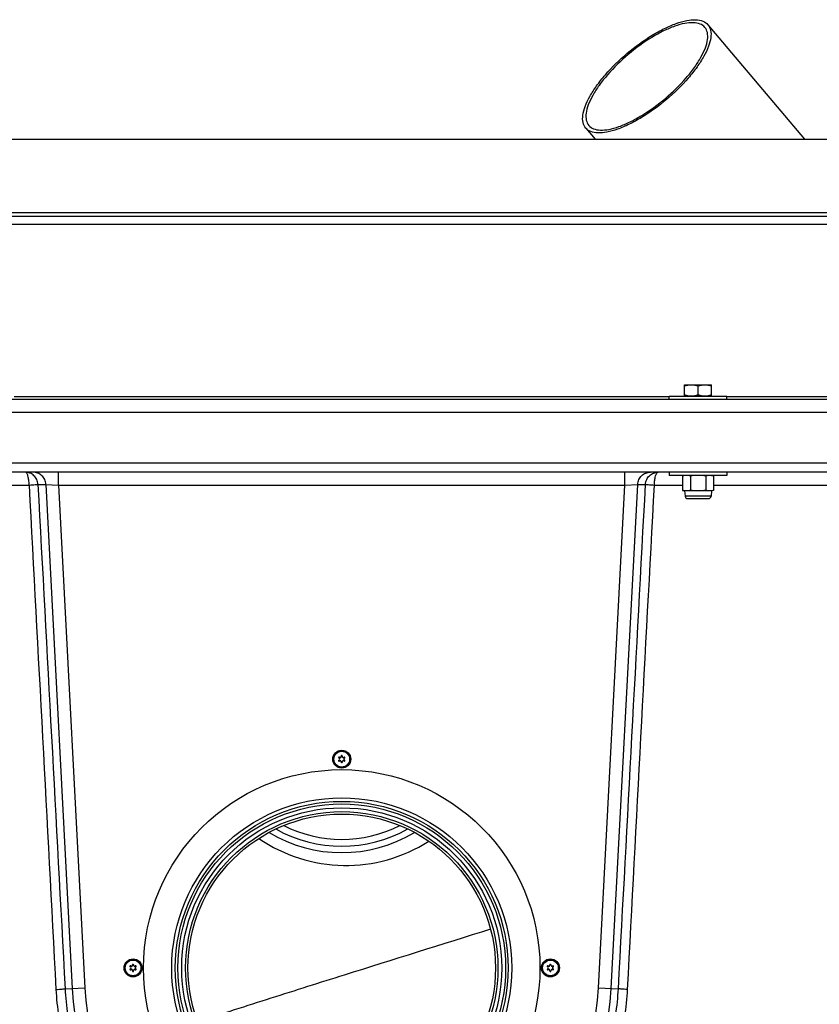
# Model space of a CAD drawing. Header units: millimetres. Extents: x 0 to 297, y 0 to 210.
# Tile 32 of 34: x 234 to 246, y 164 to 179. Entities that reach past the tile are written whole.
import ezdxf

# ---------------------------------------------------------------- set-up
doc = ezdxf.new("R2010")
doc.units = ezdxf.units.MM
doc.header["$LTSCALE"] = 16.335
doc.layers.get('0').update_dxf_attribs({"linetype": 'CONTINUOUS'})
doc.layers.add('AXES_REF', color=7, linetype='CONTINUOUS')

msp = doc.modelspace()

# ---------------------------------------------------------------- linework, layer by layer
at = {"color": 7, "linetype": 'Continuous'}
for p, q in [((244.603, 178.803), (246.113, 177.015)), ((242.693, 177.189), (242.84, 177.015)), ((229.124, 177.015), (248.64, 177.015)), ((224.024, 175.815), (253.74, 175.815)), ((244.239, 173.181), (244.24, 173.181)), ((244.239, 173.008), (244.239, 173.181)), ((244.24, 173.181), (244.658, 173.181)), ((244.449, 173.027), (244.449, 173.162)), ((244.659, 173.181), (244.658, 173.181)), ((244.659, 173.008), (244.659, 173.181)), ((243.999, 172.955), (243.999, 173.005)), ((243.999, 173.005), (244.899, 173.005)), ((244.24, 173.007), (244.239, 173.008)), ((244.24, 173.005), (244.24, 173.007)), ((244.24, 173.007), (244.658, 173.007)), ((244.658, 173.007), (244.659, 173.008)), ((244.658, 173.005), (244.658, 173.007)), ((244.899, 172.955), (244.899, 173.005)), ((221.142, 172.955), (256.622, 172.955)), ((256.822, 171.955), (220.942, 171.955)), ((256.182, 171.815), (221.582, 171.815)), ((243.999, 171.815), (243.999, 171.765)), ((244.899, 171.765), (243.999, 171.765)), ((244.239, 171.765), (244.207, 171.757)), ((244.207, 171.757), (244.207, 171.532)), ((244.328, 171.757), (244.328, 171.532)), ((244.57, 171.757), (244.57, 171.532)), ((244.659, 171.765), (244.692, 171.757)), ((244.692, 171.757), (244.692, 171.532)), ((244.899, 171.815), (244.899, 171.765)), ((244.207, 171.532), (244.239, 171.523)), ((244.239, 171.523), (244.246, 171.439)), ((244.659, 171.523), (244.239, 171.523)), ((244.659, 171.523), (244.652, 171.439)), ((244.692, 171.532), (244.659, 171.523)), ((244.612, 171.402), (244.286, 171.402))]:
    msp.add_line(p, q, dxfattribs=at)
at = {"color": 9, "linetype": 'Continuous'}
for p, q in [((229.084, 175.873), (248.68, 175.873)), ((248.735, 175.681), (229.029, 175.681)), ((233.765, 172.996), (243.999, 172.996)), ((244.899, 172.996), (250.673, 172.996)), ((220.942, 172.755), (256.822, 172.755)), ((234.459, 171.615), (234.459, 171.815)), ((243.305, 171.615), (243.305, 171.815)), ((233.557, 171.615), (233.998, 171.615)), ((234.136, 171.626), (234.259, 171.626)), ((234.259, 171.626), (234.672, 163.755)), ((234.259, 171.626), (234.459, 171.615)), ((234.459, 171.615), (234.871, 163.765)), ((234.459, 171.615), (243.305, 171.615)), ((242.893, 163.765), (243.305, 171.615)), ((243.092, 163.755), (243.505, 171.626)), ((243.305, 171.615), (243.505, 171.626)), ((243.505, 171.626), (243.628, 171.626)), ((243.766, 171.615), (244.207, 171.615)), ((244.692, 171.615), (248.705, 171.615)), ((244.652, 171.439), (244.246, 171.439)), ((234.56, 163.749), (234.871, 163.765)), ((242.893, 163.765), (243.204, 163.749))]:
    msp.add_line(p, q, dxfattribs=at)
at = {"color": 7, "linetype": 'Continuous'}
for centre, radius in [((238.882, 167.335), 0.14), ((238.882, 164.075), 2.56), ((238.882, 164.075), 2.5), ((238.882, 164.075), 2.402), ((235.622, 164.075), 0.14), ((242.142, 164.075), 0.14)]:
    msp.add_circle(centre, radius, dxfattribs=at)
at = {"color": 9, "linetype": 'Continuous'}
for centre, radius in [((238.882, 167.335), 0.136), ((238.882, 167.335), 0.125), ((238.882, 167.335), 0.123), ((235.622, 164.075), 0.136), ((242.142, 164.075), 0.136), ((235.622, 164.075), 0.125), ((235.622, 164.075), 0.123), ((242.142, 164.075), 0.125), ((242.142, 164.075), 0.123)]:
    msp.add_circle(centre, radius, dxfattribs=at)
at = {"color": 7, "linetype": 'Continuous'}
for centre, radius, start, end in [((244.27, 171.538), 0.228, 97.8356, 98.9101), ((244.286, 171.443), 0.0403, 184.7245, 270), ((244.612, 171.443), 0.0403, 270, 355.2755), ((244.628, 171.751), 0.228, 277.8356, 278.9081), ((238.841, 167.359), 0.00849, 45, 255), ((238.841, 167.312), 0.00849, 105, 315), ((238.834, 167.335), 0.0161, 285, 75), ((238.858, 167.377), 0.0161, 225, 15), ((238.858, 167.294), 0.0161, 345, 135), ((238.882, 167.383), 0.00849, 345, 195), ((238.882, 167.288), 0.00849, 165, 15), ((238.906, 167.377), 0.0161, 165, 315), ((238.906, 167.294), 0.0161, 45, 195), ((238.929, 167.335), 0.0161, 105, 255), ((238.923, 167.359), 0.00849, 285, 135), ((238.923, 167.312), 0.00849, 225, 75), ((238.882, 168.075), 1.994, 242.9481, 297.0519), ((238.882, 168.075), 2.2, 238.9056, 301.0944), ((235.581, 164.099), 0.00849, 45, 255), ((235.581, 164.052), 0.00849, 105, 315), ((235.574, 164.075), 0.0161, 285, 75), ((235.598, 164.117), 0.0161, 225, 15), ((235.598, 164.034), 0.0161, 345, 135), ((235.622, 164.123), 0.00849, 345, 195), ((235.646, 164.117), 0.0161, 165, 315), ((235.646, 164.034), 0.0161, 45, 195), ((235.669, 164.075), 0.0161, 105, 255), ((235.663, 164.099), 0.00849, 285, 135), ((235.663, 164.052), 0.00849, 225, 75), ((242.101, 164.099), 0.00849, 45, 255), ((242.101, 164.052), 0.00849, 105, 315), ((242.094, 164.075), 0.0161, 285, 75), ((242.118, 164.117), 0.0161, 225, 15), ((242.118, 164.034), 0.0161, 345, 135), ((242.142, 164.123), 0.00849, 345, 195), ((242.166, 164.117), 0.0161, 165, 315), ((242.166, 164.034), 0.0161, 45, 195), ((242.189, 164.075), 0.0161, 105, 255), ((242.183, 164.099), 0.00849, 285, 135), ((242.183, 164.052), 0.00849, 225, 75), ((235.622, 164.028), 0.00849, 165, 15), ((242.142, 164.028), 0.00849, 165, 15)]:
    msp.add_arc(centre, radius, start, end, dxfattribs=at)
at = {"color": 9, "linetype": 'Continuous'}
for centre, radius, start, end in [((238.882, 168.075), 2.1, 240.6334, 299.3666), ((238.947, 168.075), 2.4, 235.4681, 302.6569), ((238.882, 163.975), 4.216, 183, 357), ((238.882, 163.975), 4.017, 183, 357)]:
    msp.add_arc(centre, radius, start, end, dxfattribs=at)
at = {"color": 7, "linetype": 'Continuous'}
for points in [[(242.693, 177.189), (242.673, 177.214), (242.643, 177.28), (242.645, 177.399), (242.684, 177.537), (242.758, 177.691), (242.865, 177.856), (243.052, 178.091), (243.336, 178.366), (243.654, 178.599), (243.917, 178.745), (244.098, 178.823), (244.262, 178.87), (244.404, 178.885), (244.522, 178.868), (244.582, 178.827), (244.603, 178.803)], [(244.554, 178.761), (244.535, 178.785), (244.477, 178.823), (244.365, 178.84), (244.23, 178.825), (244.075, 178.78), (243.903, 178.706), (243.654, 178.568), (243.352, 178.347), (243.083, 178.086), (242.905, 177.864), (242.804, 177.707), (242.733, 177.561), (242.696, 177.43), (242.694, 177.317), (242.723, 177.254), (242.742, 177.231)], [(244.603, 178.803), (244.623, 178.778), (244.653, 178.712), (244.651, 178.593), (244.612, 178.455), (244.538, 178.301), (244.431, 178.136), (244.244, 177.901), (243.961, 177.626), (243.642, 177.393), (243.38, 177.248), (243.199, 177.17), (243.034, 177.122), (242.892, 177.107), (242.774, 177.125), (242.714, 177.165), (242.693, 177.189)], [(242.742, 177.231), (242.762, 177.208), (242.819, 177.169), (242.931, 177.152), (243.066, 177.167), (243.222, 177.212), (243.393, 177.286), (243.642, 177.424), (243.945, 177.645), (244.213, 177.906), (244.391, 178.129), (244.492, 178.286), (244.563, 178.432), (244.6, 178.562), (244.602, 178.675), (244.574, 178.738), (244.554, 178.761)]]:
    msp.add_open_spline(points, degree=3, knots=[0, 0, 0, 0, 0.033567, 0.073602, 0.123425, 0.183686, 0.25351, 0.331128, 0.5, 0.668872, 0.74649, 0.816314, 0.876575, 0.926398, 0.966433, 1, 1, 1, 1], dxfattribs=at)
for points in [[(244.239, 173.162), (244.273, 173.173), (244.344, 173.188), (244.415, 173.173), (244.449, 173.162)], [(244.449, 173.162), (244.483, 173.173), (244.554, 173.188), (244.625, 173.173), (244.659, 173.162)], [(244.239, 173.027), (244.273, 173.016), (244.344, 173.001), (244.415, 173.016), (244.449, 173.027)], [(244.449, 173.027), (244.483, 173.016), (244.554, 173.001), (244.625, 173.016), (244.659, 173.027)], [(244.235, 171.763), (244.226, 171.761), (244.216, 171.759), (244.207, 171.757)], [(244.267, 171.765), (244.258, 171.765), (244.249, 171.765), (244.239, 171.764)], [(244.328, 171.757), (244.308, 171.762), (244.288, 171.765), (244.267, 171.765)], [(244.449, 171.765), (244.409, 171.765), (244.368, 171.762), (244.328, 171.757)], [(244.57, 171.757), (244.53, 171.762), (244.49, 171.765), (244.449, 171.765)], [(244.631, 171.765), (244.611, 171.765), (244.59, 171.762), (244.57, 171.757)], [(244.692, 171.757), (244.672, 171.762), (244.651, 171.765), (244.631, 171.765)], [(244.239, 171.525), (244.228, 171.527), (244.217, 171.529), (244.207, 171.532)], [(244.267, 171.523), (244.258, 171.523), (244.249, 171.524), (244.239, 171.525)], [(244.328, 171.532), (244.308, 171.527), (244.288, 171.523), (244.267, 171.523)], [(244.449, 171.523), (244.409, 171.523), (244.368, 171.527), (244.328, 171.532)], [(244.57, 171.532), (244.53, 171.527), (244.49, 171.523), (244.449, 171.523)], [(244.631, 171.523), (244.611, 171.523), (244.59, 171.527), (244.57, 171.532)], [(244.659, 171.525), (244.65, 171.524), (244.64, 171.523), (244.631, 171.523)], [(244.692, 171.532), (244.682, 171.53), (244.673, 171.528), (244.663, 171.526)]]:
    msp.add_open_spline(points, degree=3, dxfattribs=at)
at = {"color": 9, "linetype": 'Continuous'}
for points, knots in [([(234.136, 171.626), (234.135, 171.651), (234.122, 171.701), (234.077, 171.764), (234.013, 171.806), (233.962, 171.815), (233.937, 171.815)], [0, 0, 0, 0, 0.25044, 0.50061, 0.750427, 1, 1, 1, 1]), ([(233.998, 171.615), (233.998, 171.641), (233.995, 171.689), (233.985, 171.744), (233.972, 171.78), (233.961, 171.802), (233.946, 171.815), (233.937, 171.815)], [0, 0, 0, 0, 0.35076, 0.653684, 0.775079, 0.872439, 1, 1, 1, 1]), ([(234.259, 171.626), (234.258, 171.651), (234.246, 171.701), (234.201, 171.764), (234.136, 171.806), (234.085, 171.815), (234.06, 171.815)], [0, 0, 0, 0, 0.25044, 0.50061, 0.750427, 1, 1, 1, 1]), ([(243.505, 171.626), (243.506, 171.651), (243.518, 171.701), (243.563, 171.764), (243.628, 171.806), (243.679, 171.815), (243.704, 171.815)], [0, 0, 0, 0, 0.25044, 0.50061, 0.750427, 1, 1, 1, 1]), ([(243.628, 171.626), (243.629, 171.651), (243.642, 171.701), (243.686, 171.764), (243.751, 171.806), (243.802, 171.815), (243.827, 171.815)], [0, 0, 0, 0, 0.25044, 0.50061, 0.750427, 1, 1, 1, 1]), ([(243.766, 171.615), (243.766, 171.641), (243.769, 171.689), (243.779, 171.744), (243.792, 171.78), (243.803, 171.802), (243.818, 171.815), (243.827, 171.815)], [0, 0, 0, 0, 0.35076, 0.653684, 0.775079, 0.872439, 1, 1, 1, 1]), ([(233.998, 171.615), (234.015, 171.616), (234.047, 171.619), (234.089, 171.621), (234.117, 171.624), (234.131, 171.625), (234.136, 171.626)], [0, 0, 0, 0, 0.379472, 0.688852, 0.901722, 1, 1, 1, 1]), ([(243.628, 171.626), (243.632, 171.625), (243.647, 171.624), (243.675, 171.621), (243.717, 171.619), (243.748, 171.616), (243.766, 171.615)], [0, 0, 0, 0, 0.098278, 0.311148, 0.620528, 1, 1, 1, 1]), ([(241.207, 164.679), (240.444, 164.441), (239.299, 164.083), (237.774, 163.602), (237.012, 163.358), (236.632, 163.234)], [0, 0, 0, 0, 0.499959, 0.74996, 1, 1, 1, 1]), ([(234.417, 163.739), (234.435, 163.74), (234.468, 163.742), (234.511, 163.744), (234.54, 163.747), (234.555, 163.748), (234.56, 163.749)], [0, 0, 0, 0, 0.378412, 0.688237, 0.901771, 1, 1, 1, 1]), ([(234.56, 163.749), (234.575, 163.477), (234.657, 162.934), (234.935, 162.162), (235.353, 161.459), (235.895, 160.849), (236.543, 160.352), (237.273, 159.983), (238.062, 159.755), (238.882, 159.678), (239.701, 159.755), (240.491, 159.983), (241.221, 160.352), (241.869, 160.849), (242.411, 161.459), (242.829, 162.162), (243.107, 162.934), (243.189, 163.477), (243.204, 163.749)], [0, 0, 0, 0, 0.062787, 0.125354, 0.187674, 0.249856, 0.31208, 0.3745, 0.437166, 0.5, 0.562834, 0.6255, 0.68792, 0.750144, 0.812326, 0.874646, 0.937213, 1, 1, 1, 1]), ([(243.347, 163.739), (243.329, 163.74), (243.296, 163.742), (243.253, 163.744), (243.223, 163.747), (243.208, 163.748), (243.204, 163.749)], [0, 0, 0, 0, 0.378412, 0.688237, 0.901771, 1, 1, 1, 1]), ([(234.417, 163.739), (234.432, 163.455), (234.516, 162.891), (234.8, 162.087), (235.228, 161.353), (235.786, 160.713), (236.455, 160.189), (237.211, 159.8), (238.03, 159.559), (238.882, 159.478), (239.733, 159.559), (240.553, 159.8), (241.309, 160.189), (241.978, 160.713), (242.536, 161.353), (242.964, 162.087), (243.248, 162.891), (243.332, 163.455), (243.347, 163.739)], [0, 0, 0, 0, 0.062763, 0.125332, 0.187676, 0.249891, 0.312138, 0.374558, 0.437202, 0.5, 0.562798, 0.625442, 0.687862, 0.750109, 0.812324, 0.874668, 0.937237, 1, 1, 1, 1])]:
    msp.add_open_spline(points, degree=3, knots=knots, dxfattribs=at)
for points in [[(233.998, 171.615), (234.138, 168.99), (234.277, 166.364), (234.417, 163.739)], [(234.136, 171.626), (234.277, 169), (234.419, 166.375), (234.56, 163.749)], [(243.204, 163.749), (243.345, 166.375), (243.486, 169), (243.628, 171.626)], [(243.347, 163.739), (243.486, 166.364), (243.626, 168.99), (243.766, 171.615)]]:
    msp.add_open_spline(points, degree=3, dxfattribs=at)
at = {"layer": 'AXES_REF', "color": 7, "linetype": 'Continuous'}
for radius in [3.096, 2.656, 2.6, 2.44]:
    msp.add_circle((238.882, 164.075), radius, dxfattribs=at)

doc.saveas('drawing.dxf')
